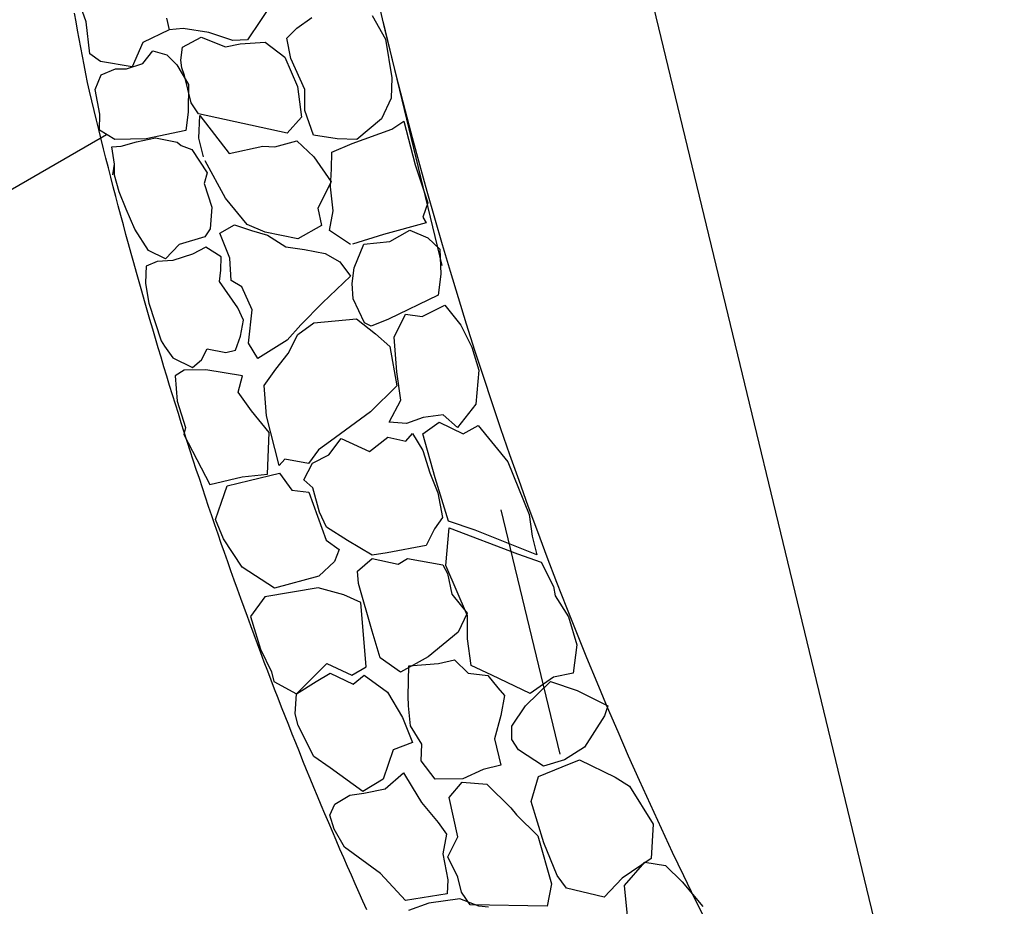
# Model space of a CAD drawing. Extents: x 447258 to 447844, y 441190 to 442763.
# Tile 96 of 123: x 447355.21 to 447357.16, y 442034.66 to 442036.42. Entities that reach past the tile are written whole.
import ezdxf

# ---------------------------------------------------------------- set-up
doc = ezdxf.new("R2010")
doc.units = 0
doc.header["$LTSCALE"] = 2
doc.header["$MEASUREMENT"] = 0
doc.linetypes.add('ACAD_ISO02W100', pattern=[0.5, 0.25, -0.25])
doc.linetypes.add('AUSGEZOGEN', pattern=[0])
for name, color, linetype in [('DB-Andere_Planer', 15, 'CONTINUOUS'), ('DB-Wegböschungen', 15, 'CONTINUOUS'), ('SCHLITZRINNE', 200, 'AUSGEZOGEN')]:
    doc.layers.add(name, color=color, linetype=linetype)

msp = doc.modelspace()

# ---------------------------------------------------------------- hatches: boundary and pattern name
at = {"layer": 'SCHLITZRINNE'}
h = msp.add_hatch(dxfattribs=at)
h.set_pattern_fill('_USER', color=256, scale=1.5, angle=45, style=0, pattern_type=0)
h.set_pattern_definition([(324.57214, (447454.4577, 442051.7744), (0.8695163, 1.222269), [])])
edge = h.paths.add_edge_path()
edge.add_line((447334.611, 442762.617), (447342.747, 442714.535))
edge.add_line((447342.747, 442714.535), (447353.712, 442649.783))
edge.add_line((447353.712, 442649.783), (447366.661, 442573.001))
edge.add_line((447366.661, 442573.001), (447374.28, 442528.103))
edge.add_line((447374.28, 442528.103), (447381.701, 442484.189))
edge.add_line((447381.701, 442484.189), (447389.266, 442439.438))
edge.add_line((447389.266, 442439.438), (447397.611, 442390.046))
edge.add_line((447397.611, 442390.046), (447405.855, 442341.529))
edge.add_line((447405.855, 442341.529), (447414.19, 442292.224))
edge.add_line((447414.19, 442292.224), (447422.918, 442240.682))
edge.add_line((447422.918, 442240.682), (447431.342, 442190.986))
edge.add_line((447431.342, 442190.986), (447439.461, 442143.078))
edge.add_line((447439.461, 442143.078), (447447.754, 442093.977))
edge.add_line((447447.754, 442093.977), (447454.078, 442054.026))
edge.add_line((447454.078, 442054.026), (447459.7279, 442020.5227))
edge.add_line((447453.6923, 442053.3063), (447459.2214, 442020.5196))
edge.add_line((447459.2214, 442020.5196), (447459.7279, 442020.5227))

# ---------------------------------------------------------------- linework, layer by layer
at = {"layer": 'DB-Andere_Planer', "linetype": 'Continuous'}
for p, q in [((447357.1268, 442033.7098), (447356.2384, 442037.3907)), ((447355.3381, 442036.4169), (447355.3208, 442036.4659)), ((447355.71, 442036.4576), (447355.6589, 442036.3811)), ((447355.9323, 442036.3998), (447355.9196, 442036.4535)), ((447355.3179, 442036.417), (447355.3149, 442036.4341)), ((447355.9062, 442036.429), (447355.9329, 442036.3823)), ((447355.3209, 442036.3999), (447355.3179, 442036.417)), ((447355.3453, 442036.3532), (447355.3381, 442036.4169)), ((447355.4973, 442036.4239), (447355.5029, 442036.4007)), ((447355.7568, 442036.4042), (447355.7867, 442036.4254)), ((447355.324, 442036.3827), (447355.3209, 442036.3999)), ((447355.5029, 442036.4007), (447355.4503, 442036.3758)), ((447355.5308, 442036.4034), (447355.5029, 442036.4007)), ((447355.5819, 442036.3953), (447355.5308, 442036.4034)), ((447355.6293, 442036.3795), (447355.5819, 442036.3953)), ((447355.7366, 442036.3839), (447355.7568, 442036.4042)), ((447355.9454, 442036.3461), (447355.9323, 442036.3998)), ((447355.3272, 442036.3655), (447355.324, 442036.3827)), ((447355.4503, 442036.3758), (447355.4293, 442036.3271)), ((447355.5295, 442036.3661), (447355.5667, 442036.3863)), ((447355.5667, 442036.3863), (447355.6147, 442036.3671)), ((447355.6147, 442036.3671), (447355.6441, 442036.3728)), ((447355.6589, 442036.3811), (447355.6293, 442036.3795)), ((447355.6441, 442036.3728), (447355.6936, 442036.3763)), ((447355.6936, 442036.3763), (447355.733, 442036.3466)), ((447355.7448, 442036.3439), (447355.7366, 442036.3839)), ((447355.9329, 442036.3823), (447355.9458, 442036.3056)), ((447355.3305, 442036.3482), (447355.3272, 442036.3655)), ((447355.3667, 442036.3379), (447355.3453, 442036.3532)), ((447355.4508, 442036.334), (447355.4706, 442036.3593)), ((447355.4706, 442036.3593), (447355.4985, 442036.351)), ((447355.4985, 442036.351), (447355.5183, 442036.3312)), ((447355.526, 442036.3401), (447355.5295, 442036.3661)), ((447355.3339, 442036.3309), (447355.3305, 442036.3482)), ((447355.3373, 442036.3134), (447355.3339, 442036.3309)), ((447355.4293, 442036.3271), (447355.3667, 442036.3379)), ((447355.4179, 442036.3234), (447355.4508, 442036.334)), ((447355.5183, 442036.3312), (447355.5414, 442036.2918)), ((447355.5282, 442036.3252), (447355.526, 442036.3401)), ((447355.733, 442036.3466), (447355.7582, 442036.2883)), ((447355.7724, 442036.2819), (447355.7448, 442036.3439)), ((447355.9588, 442036.2924), (447355.9454, 442036.3461)), ((447355.3408, 442036.2959), (447355.3373, 442036.3134)), ((447355.3556, 442036.2824), (447355.3677, 442036.3112)), ((447355.3677, 442036.3112), (447355.3961, 442036.3235)), ((447355.3961, 442036.3235), (447355.4179, 442036.3234)), ((447355.5334, 442036.3096), (447355.5282, 442036.3252)), ((447355.3444, 442036.2785), (447355.3408, 442036.2959)), ((447355.5465, 442036.2554), (447355.5334, 442036.3096)), ((447355.5414, 442036.2918), (447355.541, 442036.2372)), ((447355.9458, 442036.3056), (447355.9445, 442036.2647)), ((447355.9726, 442036.239), (447355.9588, 442036.2924)), ((447355.349, 442036.2594), (447355.3444, 442036.2785)), ((447355.3648, 442036.2328), (447355.3556, 442036.2824)), ((447355.3556, 442036.2824), (447355.3556, 442036.2824)), ((447355.7582, 442036.2883), (447355.766, 442036.2272)), ((447355.7727, 442036.24), (447355.7724, 442036.2819)), ((447355.3536, 442036.2404), (447355.349, 442036.2594)), ((447355.5615, 442036.2338), (447355.5465, 442036.2554)), ((447355.9445, 442036.2647), (447355.925, 442036.2236)), ((447355.3582, 442036.2213), (447355.3536, 442036.2404)), ((447355.3642, 442036.2013), (447355.3648, 442036.2328)), ((447355.541, 442036.2372), (447355.5362, 442036.2005)), ((447355.7373, 442036.1951), (447355.5615, 442036.2338)), ((447355.7901, 442036.191), (447355.7727, 442036.24)), ((447355.9867, 442036.1856), (447355.9726, 442036.239)), ((447355.3629, 442036.2023), (447355.3582, 442036.2213)), ((447355.5621, 442036.185), (447355.5637, 442036.2302)), ((447355.5637, 442036.2302), (447355.6225, 442036.1548)), ((447355.766, 442036.2272), (447355.7373, 442036.1951)), ((447355.925, 442036.2236), (447355.8762, 442036.1824)), ((447355.9453, 442036.2033), (447355.9695, 442036.2189)), ((447355.9695, 442036.2189), (447355.9919, 442036.1319)), ((447355.3676, 442036.1833), (447355.3629, 442036.2023)), ((447355.3946, 442036.1827), (447355.3642, 442036.2013)), ((447355.5362, 442036.2005), (447355.457, 442036.1842)), ((447355.8669, 442036.1745), (447355.9453, 442036.2033)), ((447355.3724, 442036.1643), (447355.3676, 442036.1833)), ((447355.457, 442036.1842), (447355.3946, 442036.1827)), ((447355.4074, 442036.1695), (447355.438, 442036.1782)), ((447355.438, 442036.1782), (447355.4756, 442036.1859)), ((447355.4756, 442036.1859), (447355.5186, 442036.1772)), ((447355.5186, 442036.1772), (447355.5269, 442036.171)), ((447355.571, 442036.1479), (447355.5621, 442036.185)), ((447355.713, 442036.1682), (447355.7564, 442036.1801)), ((447355.7564, 442036.1801), (447355.7907, 442036.1478)), ((447355.8366, 442036.184), (447355.7901, 442036.191)), ((447355.8261, 442036.1577), (447355.8669, 442036.1745)), ((447355.8762, 442036.1824), (447355.8366, 442036.184)), ((447356.0011, 442036.1323), (447355.9867, 442036.1856)), ((447355.3771, 442036.1453), (447355.3724, 442036.1643)), ((447355.3887, 442036.1677), (447355.4074, 442036.1695)), ((447355.3942, 442036.1336), (447355.3887, 442036.1677)), ((447355.5269, 442036.171), (447355.5481, 442036.1625)), ((447355.5481, 442036.1625), (447355.5782, 442036.1166)), ((447355.6225, 442036.1548), (447355.689, 442036.1694)), ((447355.689, 442036.1694), (447355.713, 442036.1682)), ((447355.8259, 442036.124), (447355.8261, 442036.1577)), ((447355.382, 442036.1264), (447355.3771, 442036.1453)), ((447355.6146, 442036.0661), (447355.5742, 442036.1403)), ((447355.5742, 442036.1403), (447355.5742, 442036.1403)), ((447355.7907, 442036.1478), (447355.825, 442036.0986)), ((447355.3869, 442036.1074), (447355.382, 442036.1264)), ((447355.3911, 442036.1124), (447355.3942, 442036.1336)), ((447355.394, 442036.1117), (447355.3942, 442036.1336)), ((447355.5782, 442036.1166), (447355.5726, 442036.0948)), ((447355.8233, 442036.0884), (447355.8259, 442036.124)), ((447355.9919, 442036.1319), (447356.017, 442036.0568)), ((447356.0158, 442036.0791), (447356.0011, 442036.1323)), ((447355.3918, 442036.0884), (447355.3869, 442036.1074)), ((447355.4034, 442036.0785), (447355.394, 442036.1117)), ((447355.5726, 442036.0948), (447355.588, 442036.0481)), ((447355.825, 442036.0986), (447355.7985, 442036.0461)), ((447355.3968, 442036.0694), (447355.3918, 442036.0884)), ((447355.4173, 442036.0437), (447355.4034, 442036.0785)), ((447355.8291, 442036.0408), (447355.8233, 442036.0884)), ((447356.0308, 442036.0261), (447356.0158, 442036.0791)), ((447355.4018, 442036.0505), (447355.3968, 442036.0694)), ((447355.658, 442036.0136), (447355.6146, 442036.0661)), ((447356.017, 442036.0568), (447356.0072, 442036.0278)), ((447355.4067, 442036.0316), (447355.4018, 442036.0505)), ((447355.4349, 442036.0043), (447355.4173, 442036.0437)), ((447355.588, 442036.0481), (447355.5847, 442036.005)), ((447355.7985, 442036.0461), (447355.8055, 442036.0113)), ((447355.8219, 442036.0013), (447355.8291, 442036.0408)), ((447355.4118, 442036.0127), (447355.4067, 442036.0316)), ((447356.0141, 442036.0169), (447355.9287, 442035.9935)), ((447356.0072, 442036.0278), (447356.0141, 442036.0169)), ((447356.0462, 442035.9731), (447356.0308, 442036.0261)), ((447355.417, 442035.9938), (447355.4118, 442036.0127)), ((447355.4616, 442035.9617), (447355.4349, 442036.0043)), ((447355.5847, 442036.005), (447355.5737, 442035.9887)), ((447355.6034, 442035.9962), (447355.6329, 442036.0131)), ((447355.6329, 442036.0131), (447355.6665, 442036.0016)), ((447355.6939, 442035.9984), (447355.658, 442036.0136)), ((447355.6665, 442036.0016), (447355.6981, 442035.9924)), ((447355.7587, 442035.9847), (447355.6939, 442035.9984)), ((447355.8055, 442036.0113), (447355.7587, 442035.9847)), ((447355.8636, 442035.9736), (447355.8219, 442036.0013)), ((447355.9418, 442035.9798), (447355.9813, 442036.002)), ((447355.9813, 442036.002), (447356.0171, 442035.9868)), ((447355.4221, 442035.9749), (447355.417, 442035.9938)), ((447355.5737, 442035.9887), (447355.5228, 442035.9737)), ((447355.6238, 442035.9465), (447355.6034, 442035.9962)), ((447355.6981, 442035.9924), (447355.7345, 442035.969)), ((447355.9287, 442035.9935), (447355.8675, 442035.9745)), ((447355.89, 442035.9743), (447355.9418, 442035.9798)), ((447356.0171, 442035.9868), (447356.0407, 442035.9645)), ((447355.4272, 442035.956), (447355.4221, 442035.9749)), ((447355.4955, 442035.9453), (447355.4616, 442035.9617)), ((447355.5228, 442035.9737), (447355.4955, 442035.9453)), ((447355.5758, 442035.9687), (447355.5493, 442035.9542)), ((447355.6064, 442035.9489), (447355.5758, 442035.9687)), ((447355.7345, 442035.969), (447355.7721, 442035.9641)), ((447355.7721, 442035.9641), (447355.8133, 442035.9558)), ((447355.8705, 442035.9276), (447355.89, 442035.9743)), ((447356.0407, 442035.9645), (447356.0429, 442035.9146)), ((447356.0619, 442035.9203), (447356.0462, 442035.9731)), ((447355.4325, 442035.9372), (447355.4272, 442035.956)), ((447355.4791, 442035.94), (447355.4569, 442035.9305)), ((447355.51, 442035.942), (447355.4791, 442035.94)), ((447355.5493, 442035.9542), (447355.51, 442035.942)), ((447355.6059, 442035.9228), (447355.6064, 442035.9489)), ((447355.6261, 442035.9022), (447355.6238, 442035.9465)), ((447355.8133, 442035.9558), (447355.8425, 442035.9391)), ((447355.8425, 442035.9391), (447355.8634, 442035.9105)), ((447355.4378, 442035.9183), (447355.4325, 442035.9372)), ((447355.4569, 442035.9305), (447355.4564, 442035.9154)), ((447355.6032, 442035.9004), (447355.6059, 442035.9228)), ((447355.8669, 442035.896), (447355.8705, 442035.9276)), ((447356.0779, 442035.8677), (447356.0619, 442035.9203)), ((447355.443, 442035.8996), (447355.4378, 442035.9183)), ((447355.4484, 442035.8807), (447355.443, 442035.8996)), ((447355.4564, 442035.9154), (447355.4556, 442035.8961)), ((447355.6391, 442035.8477), (447355.6032, 442035.9004)), ((447355.6474, 442035.8892), (447355.6261, 442035.9022)), ((447355.8634, 442035.9105), (447355.8075, 442035.8578)), ((447356.0429, 442035.9146), (447356.0376, 442035.8728)), ((447355.4538, 442035.8619), (447355.4484, 442035.8807)), ((447355.4556, 442035.8961), (447355.4624, 442035.8568)), ((447355.6682, 442035.8438), (447355.6474, 442035.8892)), ((447355.8686, 442035.8656), (447355.8669, 442035.896)), ((447355.4592, 442035.8432), (447355.4538, 442035.8619)), ((447355.8914, 442035.8179), (447355.8686, 442035.8656)), ((447356.0376, 442035.8728), (447355.9386, 442035.8251)), ((447356.0942, 442035.8153), (447356.0779, 442035.8677)), ((447355.4647, 442035.8243), (447355.4592, 442035.8432)), ((447355.4624, 442035.8568), (447355.4872, 442035.7824)), ((447355.6504, 442035.8231), (447355.6391, 442035.8477)), ((447355.6604, 442035.7775), (447355.6682, 442035.8438)), ((447355.8075, 442035.8578), (447355.7649, 442035.814)), ((447356.0058, 442035.8308), (447356.0508, 442035.8528)), ((447356.0508, 442035.8528), (447356.0828, 442035.813)), ((447355.4701, 442035.8056), (447355.4647, 442035.8243)), ((447355.6444, 442035.7917), (447355.6504, 442035.8231)), ((447355.7906, 442035.818), (447355.8754, 442035.8259)), ((447355.8754, 442035.8259), (447355.9134, 442035.7959)), ((447355.9386, 442035.8251), (447355.9042, 442035.8112)), ((447355.95, 442035.7893), (447355.9725, 442035.8353)), ((447355.9725, 442035.8353), (447356.0058, 442035.8308)), ((447355.4757, 442035.7869), (447355.4701, 442035.8056)), ((447355.7649, 442035.814), (447355.7373, 442035.7835)), ((447355.7584, 442035.7949), (447355.7906, 442035.818)), ((447355.9042, 442035.8112), (447355.8914, 442035.8179)), ((447356.0828, 442035.813), (447356.1046, 442035.7692)), ((447356.1108, 442035.763), (447356.0942, 442035.8153)), ((447355.4812, 442035.7681), (447355.4757, 442035.7869)), ((447355.4872, 442035.7824), (447355.4938, 442035.7717)), ((447355.6348, 442035.7635), (447355.6444, 442035.7917)), ((447355.7373, 442035.7835), (447355.6789, 442035.747)), ((447355.7396, 442035.7567), (447355.7584, 442035.7949)), ((447355.9134, 442035.7959), (447355.9419, 442035.7706)), ((447355.9554, 442035.7206), (447355.95, 442035.7893)), ((447355.4868, 442035.7494), (447355.4812, 442035.7681)), ((447355.4938, 442035.7717), (447355.5103, 442035.7484)), ((447355.5672, 442035.7444), (447355.5783, 442035.7662)), ((447355.5783, 442035.7662), (447355.6155, 442035.7588)), ((447355.6155, 442035.7588), (447355.6348, 442035.7635)), ((447355.6789, 442035.747), (447355.6604, 442035.7775)), ((447355.9419, 442035.7706), (447355.9552, 442035.6926)), ((447356.1046, 442035.7692), (447356.1184, 442035.7236)), ((447356.1277, 442035.7109), (447356.1108, 442035.763)), ((447355.4924, 442035.7307), (447355.4868, 442035.7494)), ((447355.5103, 442035.7484), (447355.5491, 442035.7291)), ((447355.5491, 442035.7291), (447355.5672, 442035.7444)), ((447355.7149, 442035.7256), (447355.7396, 442035.7567)), ((447355.4982, 442035.7121), (447355.4924, 442035.7307)), ((447355.5326, 442035.7238), (447355.5149, 442035.7127)), ((447355.576, 442035.7247), (447355.5326, 442035.7238)), ((447355.6486, 442035.7122), (447355.576, 442035.7247)), ((447355.6919, 442035.6934), (447355.7149, 442035.7256)), ((447356.1184, 442035.7236), (447356.1123, 442035.6563)), ((447355.5038, 442035.6935), (447355.4982, 442035.7121)), ((447355.5149, 442035.7127), (447355.519, 442035.6619)), ((447355.6399, 442035.6802), (447355.6486, 442035.7122)), ((447355.9635, 442035.6638), (447355.9554, 442035.7206)), ((447356.145, 442035.6589), (447356.1277, 442035.7109)), ((447355.5096, 442035.6748), (447355.5038, 442035.6935)), ((447355.6967, 442035.633), (447355.6919, 442035.6934)), ((447355.9552, 442035.6926), (447355.9033, 442035.6409)), ((447355.5153, 442035.6562), (447355.5096, 442035.6748)), ((447355.6666, 442035.643), (447355.6399, 442035.6802)), ((447355.5212, 442035.6376), (447355.5153, 442035.6562)), ((447355.519, 442035.6619), (447355.5356, 442035.61)), ((447355.9404, 442035.6204), (447355.9635, 442035.6638)), ((447356.1123, 442035.6563), (447356.0759, 442035.6097)), ((447356.1625, 442035.6072), (447356.145, 442035.6589)), ((447355.527, 442035.619), (447355.5212, 442035.6376)), ((447355.7016, 442035.5996), (447355.6666, 442035.643)), ((447355.7219, 442035.5341), (447355.6967, 442035.633)), ((447355.9033, 442035.6409), (447355.8236, 442035.5824)), ((447356.0081, 442035.6298), (447355.9747, 442035.6175)), ((447356.0474, 442035.635), (447356.0081, 442035.6298)), ((447356.0759, 442035.6097), (447356.0474, 442035.635)), ((447355.5329, 442035.6004), (447355.527, 442035.619)), ((447355.5356, 442035.61), (447355.5322, 442035.5955)), ((447355.9747, 442035.6175), (447355.9404, 442035.6204)), ((447356.0075, 442035.5974), (447356.0397, 442035.6206)), ((447356.0397, 442035.6206), (447356.0874, 442035.5971)), ((447356.0874, 442035.5971), (447356.1169, 442035.614)), ((447356.1169, 442035.614), (447356.1763, 442035.5416)), ((447356.1803, 442035.5556), (447356.1625, 442035.6072)), ((447355.5322, 442035.5955), (447355.5835, 442035.4961)), ((447355.5388, 442035.5819), (447355.5329, 442035.6004)), ((447355.6984, 442035.517), (447355.7016, 442035.5996)), ((447355.8204, 442035.5551), (447355.8448, 442035.5875)), ((447355.8448, 442035.5875), (447355.9013, 442035.562)), ((447355.9013, 442035.562), (447355.9379, 442035.5904)), ((447355.9379, 442035.5904), (447355.9734, 442035.5822)), ((447355.9734, 442035.5822), (447355.9864, 442035.5979)), ((447355.9864, 442035.5979), (447356.0073, 442035.5638)), ((447356.0316, 442035.5094), (447356.0075, 442035.5974)), ((447355.5448, 442035.5634), (447355.5388, 442035.5819)), ((447355.8236, 442035.5824), (447355.7997, 442035.5655)), ((447355.5509, 442035.5449), (447355.5448, 442035.5634)), ((447355.7997, 442035.5655), (447355.7797, 442035.5382)), ((447355.788, 442035.5388), (447355.8204, 442035.5551)), ((447356.0073, 442035.5638), (447356.0208, 442035.5194)), ((447356.1984, 442035.5044), (447356.1803, 442035.5556)), ((447355.5569, 442035.5263), (447355.5509, 442035.5449)), ((447355.7329, 442035.5465), (447355.7219, 442035.5341)), ((447355.7797, 442035.5382), (447355.7329, 442035.5465)), ((447355.7329, 442035.5465), (447355.7329, 442035.5465)), ((447355.7329, 442035.5465), (447355.7329, 442035.5465)), ((447355.7709, 442035.5053), (447355.788, 442035.5388)), ((447356.1763, 442035.5416), (447356.2184, 442035.4369)), ((447355.5629, 442035.508), (447355.5569, 442035.5263)), ((447355.5691, 442035.4895), (447355.5629, 442035.508)), ((447355.5835, 442035.4961), (447355.6479, 442035.5116)), ((447355.6479, 442035.5116), (447355.6984, 442035.517)), ((447355.662, 442035.5041), (447355.7225, 442035.5187)), ((447355.7225, 442035.5187), (447355.747, 442035.4851)), ((447356.0208, 442035.5194), (447356.0373, 442035.48)), ((447356.0579, 442035.4234), (447356.0316, 442035.5094)), ((447355.5753, 442035.471), (447355.5691, 442035.4895)), ((447355.607, 442035.4609), (447355.6182, 442035.4936)), ((447355.6182, 442035.4936), (447355.662, 442035.5041)), ((447355.7886, 442035.49), (447355.7709, 442035.5053)), ((447355.8017, 442035.4414), (447355.7886, 442035.49)), ((447356.2168, 442035.4532), (447356.1984, 442035.5044)), ((447355.5814, 442035.4527), (447355.5753, 442035.471)), ((447355.747, 442035.4851), (447355.7807, 442035.481)), ((447355.7807, 442035.481), (447355.8147, 442035.3855)), ((447356.0373, 442035.48), (447356.0464, 442035.4304)), ((447355.5876, 442035.4343), (447355.5814, 442035.4527)), ((447355.5948, 442035.4266), (447355.607, 442035.4609)), ((447356.2355, 442035.4023), (447356.2168, 442035.4532)), ((447355.5939, 442035.4159), (447355.5876, 442035.4343)), ((447355.816, 442035.4112), (447355.8017, 442035.4414)), ((447356.0464, 442035.4304), (447356.0307, 442035.4084)), ((447356.2184, 442035.4369), (447356.2246, 442035.3936)), ((447355.6002, 442035.3975), (447355.5939, 442035.4159)), ((447355.6109, 442035.3882), (447355.5948, 442035.4266)), ((447355.8573, 442035.3848), (447355.816, 442035.4112)), ((447356.0526, 442035.3353), (447356.0598, 442035.4099)), ((447356.1112, 442035.4055), (447356.0579, 442035.4234)), ((447356.0598, 442035.4099), (447356.1953, 442035.3586)), ((447355.6065, 442035.3792), (447355.6002, 442035.3975)), ((447356.0307, 442035.4084), (447356.0136, 442035.3749)), ((447356.2336, 442035.3566), (447356.1112, 442035.4055)), ((447356.2246, 442035.3936), (447356.2336, 442035.3566)), ((447356.2545, 442035.3517), (447356.2355, 442035.4023)), ((447355.6129, 442035.3609), (447355.6065, 442035.3792)), ((447355.6477, 442035.3316), (447355.6109, 442035.3882)), ((447355.8147, 442035.3855), (447355.8409, 442035.3673)), ((447355.9063, 442035.356), (447355.8573, 442035.3848)), ((447356.0136, 442035.3749), (447355.936, 442035.3604)), ((447355.6193, 442035.3427), (447355.6129, 442035.3609)), ((447355.8409, 442035.3673), (447355.8317, 442035.3433)), ((447355.936, 442035.3604), (447355.9063, 442035.356)), ((447356.1953, 442035.3586), (447356.2427, 442035.342)), ((447356.2738, 442035.3013), (447356.2545, 442035.3517)), ((447355.6257, 442035.3244), (447355.6193, 442035.3427)), ((447355.7123, 442035.2899), (447355.6477, 442035.3316)), ((447355.8317, 442035.3433), (447355.8006, 442035.314)), ((447355.8776, 442035.3239), (447355.9065, 442035.3491)), ((447355.9065, 442035.3491), (447355.9582, 442035.3378)), ((447355.9582, 442035.3378), (447355.9765, 442035.3492)), ((447355.9765, 442035.3492), (447356.0467, 442035.3367)), ((447356.0467, 442035.3367), (447356.0564, 442035.3195)), ((447356.0963, 442035.2353), (447356.0526, 442035.3353)), ((447356.2427, 442035.342), (447356.267, 442035.2933)), ((447355.6322, 442035.3062), (447355.6257, 442035.3244)), ((447355.8006, 442035.314), (447355.7123, 442035.2899)), ((447355.8794, 442035.2991), (447355.8776, 442035.3239)), ((447356.0564, 442035.3195), (447356.065, 442035.2781)), ((447355.6387, 442035.288), (447355.6322, 442035.3062)), ((447355.9064, 442035.2048), (447355.8794, 442035.2991)), ((447356.267, 442035.2933), (447356.2702, 442035.2745)), ((447356.2933, 442035.251), (447356.2738, 442035.3013)), ((447355.6452, 442035.2697), (447355.6387, 442035.288)), ((447355.6932, 442035.2731), (447355.6646, 442035.2334)), ((447355.7994, 442035.2905), (447355.6932, 442035.2731)), ((447355.8504, 442035.2769), (447355.7994, 442035.2905)), ((447355.884, 442035.2618), (447355.8504, 442035.2769)), ((447356.065, 442035.2781), (447356.095, 442035.2406)), ((447356.2702, 442035.2745), (447356.2969, 442035.2333)), ((447355.6518, 442035.2515), (447355.6452, 442035.2697)), ((447355.8946, 442035.1335), (447355.884, 442035.2618)), ((447355.6584, 442035.2335), (447355.6518, 442035.2515)), ((447355.665, 442035.2153), (447355.6584, 442035.2335)), ((447355.6646, 442035.2334), (447355.6843, 442035.1686)), ((447356.095, 442035.2406), (447356.0776, 442035.2028)), ((447356.0963, 442035.1891), (447356.0963, 442035.2353)), ((447356.3132, 442035.2011), (447356.2933, 442035.251)), ((447355.6718, 442035.1972), (447355.665, 442035.2153)), ((447356.2969, 442035.2333), (447356.3133, 442035.1771)), ((447355.6785, 442035.1792), (447355.6718, 442035.1972)), ((447355.9221, 442035.1512), (447355.9064, 442035.2048)), ((447356.0776, 442035.2028), (447356.0181, 442035.1534)), ((447356.3333, 442035.1515), (447356.3132, 442035.2011)), ((447355.6852, 442035.1612), (447355.6785, 442035.1792)), ((447356.1034, 442035.1362), (447356.0963, 442035.1891)), ((447356.3133, 442035.1771), (447356.3059, 442035.1207)), ((447355.6843, 442035.1686), (447355.7062, 442035.1235)), ((447355.692, 442035.1432), (447355.6852, 442035.1612)), ((447355.6989, 442035.1252), (447355.692, 442035.1432)), ((447355.7563, 442035.0796), (447355.8165, 442035.1405)), ((447355.8165, 442035.1405), (447355.8658, 442035.117)), ((447355.9625, 442035.1232), (447355.9221, 442035.1512)), ((447356.0181, 442035.1534), (447355.9625, 442035.1232)), ((447355.9782, 442035.0752), (447355.9791, 442035.1356)), ((447355.9791, 442035.1356), (447356.0381, 442035.1401)), ((447356.0381, 442035.1401), (447356.0699, 442035.1477)), ((447356.0699, 442035.1477), (447356.0974, 442035.1208)), ((447356.1445, 442035.1167), (447356.1034, 442035.1362)), ((447356.3536, 442035.1021), (447356.3333, 442035.1515)), ((447355.7057, 442035.1072), (447355.6989, 442035.1252)), ((447355.7062, 442035.1235), (447355.7108, 442035.1041)), ((447355.7952, 442035.1047), (447355.8227, 442035.1209)), ((447355.8227, 442035.1209), (447355.8688, 442035.0993)), ((447355.8658, 442035.117), (447355.8946, 442035.1335)), ((447355.8688, 442035.0993), (447355.8904, 442035.1168)), ((447355.8904, 442035.1168), (447355.9368, 442035.083)), ((447356.0974, 442035.1208), (447356.1363, 442035.1161)), ((447356.1363, 442035.1161), (447356.1562, 442035.0916)), ((447356.2205, 442035.0805), (447356.1445, 442035.1167)), ((447356.3059, 442035.1207), (447356.2672, 442035.1128)), ((447355.7126, 442035.0893), (447355.7057, 442035.1072)), ((447355.7108, 442035.1041), (447355.7563, 442035.0796)), ((447355.7563, 442035.0796), (447355.7952, 442035.1047)), ((447356.211, 442035.0558), (447356.2609, 442035.1042)), ((447356.2672, 442035.1128), (447356.2205, 442035.0805)), ((447356.2609, 442035.1042), (447356.3142, 442035.0863)), ((447356.3743, 442035.053), (447356.3536, 442035.1021)), ((447355.7195, 442035.0713), (447355.7126, 442035.0893)), ((447355.7536, 442035.0401), (447355.7563, 442035.0796)), ((447355.9368, 442035.083), (447355.9666, 442035.0329)), ((447356.1562, 442035.0916), (447356.1696, 442035.0766)), ((447356.3142, 442035.0863), (447356.3747, 442035.0561)), ((447355.7264, 442035.0534), (447355.7195, 442035.0713)), ((447355.9787, 442035.0557), (447355.9782, 442035.0752)), ((447356.1696, 442035.0766), (447356.1624, 442035.0371)), ((447355.7334, 442035.0356), (447355.7264, 442035.0534)), ((447355.7591, 442035.0169), (447355.7536, 442035.0401)), ((447355.9827, 442035.0161), (447355.9787, 442035.0557)), ((447356.1843, 442035.0157), (447356.211, 442035.0558)), ((447356.3747, 442035.0561), (447356.3682, 442035.0363)), ((447356.3952, 442035.0041), (447356.3743, 442035.053)), ((447355.7405, 442035.0177), (447355.7334, 442035.0356)), ((447355.9666, 442035.0329), (447355.9867, 442034.9832)), ((447356.1624, 442035.0371), (447356.1498, 442034.9906)), ((447356.3682, 442035.0363), (447356.3288, 442034.9736)), ((447355.7475, 442034.9999), (447355.7405, 442035.0177)), ((447355.7547, 442034.9822), (447355.7475, 442034.9999)), ((447355.7905, 442034.955), (447355.7591, 442035.0169)), ((447356.0055, 442034.9796), (447355.9827, 442035.0161)), ((447356.1838, 442034.989), (447356.1843, 442035.0157)), ((447356.4163, 442034.9557), (447356.3952, 442035.0041)), ((447355.7617, 442034.9644), (447355.7547, 442034.9822)), ((447355.9867, 442034.9832), (447355.9481, 442034.9685)), ((447356.0036, 442034.9469), (447356.0055, 442034.9796)), ((447356.1498, 442034.9906), (447356.1625, 442034.9377)), ((447356.1971, 442034.9684), (447356.1838, 442034.989)), ((447355.7689, 442034.9467), (447355.7617, 442034.9644)), ((447355.9481, 442034.9685), (447355.928, 442034.9104)), ((447356.247, 442034.9357), (447356.1971, 442034.9684)), ((447356.3288, 442034.9736), (447356.2887, 442034.9486)), ((447355.7761, 442034.929), (447355.7689, 442034.9467)), ((447355.8231, 442034.9328), (447355.7905, 442034.955)), ((447356.032, 442034.9104), (447356.0036, 442034.9469)), ((447356.2887, 442034.9486), (447356.247, 442034.9357)), ((447356.2839, 442034.9349), (447356.3183, 442034.9489)), ((447356.3183, 442034.9489), (447356.3896, 442034.9143)), ((447356.4379, 442034.9074), (447356.4163, 442034.9557)), ((447355.7834, 442034.9113), (447355.7761, 442034.929)), ((447355.8876, 442034.8857), (447355.8231, 442034.9328)), ((447355.9326, 442034.8911), (447355.9686, 442034.923)), ((447355.9686, 442034.923), (447355.9863, 442034.8945)), ((447356.1268, 442034.9291), (447356.0864, 442034.9109)), ((447356.1625, 442034.9377), (447356.1268, 442034.9291)), ((447356.2368, 442034.9152), (447356.2839, 442034.9349)), ((447355.7906, 442034.8937), (447355.7834, 442034.9113)), ((447355.928, 442034.9104), (447355.8876, 442034.8857)), ((447356.0864, 442034.9109), (447356.032, 442034.9104)), ((447356.0593, 442034.8738), (447356.0856, 442034.9039)), ((447356.0856, 442034.9039), (447356.1341, 442034.9002)), ((447356.2223, 442034.8655), (447356.2368, 442034.9152)), ((447356.3896, 442034.9143), (447356.4178, 442034.8959)), ((447356.4595, 442034.8595), (447356.4379, 442034.9074)), ((447355.7979, 442034.876), (447355.7906, 442034.8937)), ((447355.8622, 442034.8782), (447355.8898, 442034.8821)), ((447355.8898, 442034.8821), (447355.9326, 442034.8911)), ((447355.9863, 442034.8945), (447356.0047, 442034.8635)), ((447356.1341, 442034.9002), (447356.1819, 442034.8529)), ((447356.4178, 442034.8959), (447356.4654, 442034.8206)), ((447355.8052, 442034.8585), (447355.7979, 442034.876)), ((447355.8324, 442034.8601), (447355.8622, 442034.8782)), ((447356.0047, 442034.8635), (447356.0375, 442034.8237)), ((447356.0768, 442034.7954), (447356.0593, 442034.8738)), ((447356.2477, 442034.7834), (447356.2223, 442034.8655)), ((447355.8126, 442034.8409), (447355.8052, 442034.8585)), ((447355.8226, 442034.8386), (447355.8324, 442034.8601)), ((447356.1819, 442034.8529), (447356.1937, 442034.839)), ((447356.4815, 442034.8118), (447356.4595, 442034.8595)), ((447355.82, 442034.8235), (447355.8126, 442034.8409)), ((447355.8274, 442034.8059), (447355.82, 442034.8235)), ((447355.8308, 442034.8106), (447355.8226, 442034.8386)), ((447356.0375, 442034.8237), (447356.054, 442034.8004)), ((447356.1937, 442034.839), (447356.2359, 442034.7974)), ((447355.8348, 442034.7885), (447355.8274, 442034.8059)), ((447355.8517, 442034.7748), (447355.8308, 442034.8106)), ((447356.4654, 442034.8206), (447356.4609, 442034.7523)), ((447356.5036, 442034.7645), (447356.4815, 442034.8118)), ((447355.8423, 442034.771), (447355.8348, 442034.7885)), ((447356.054, 442034.8004), (447356.047, 442034.7619)), ((447356.0571, 442034.7556), (447356.0768, 442034.7954)), ((447356.2359, 442034.7974), (447356.2632, 442034.7018)), ((447356.2745, 442034.7185), (447356.2477, 442034.7834)), ((447355.8499, 442034.7536), (447355.8423, 442034.771)), ((447355.9229, 442034.7224), (447355.8517, 442034.7748)), ((447356.5261, 442034.7176), (447356.5036, 442034.7645)), ((447355.8574, 442034.7363), (447355.8499, 442034.7536)), ((447356.047, 442034.7619), (447356.0568, 442034.7097)), ((447356.0765, 442034.7155), (447356.0571, 442034.7556)), ((447356.4609, 442034.7523), (447356.4032, 442034.7132)), ((447356.408, 442034.6989), (447356.4486, 442034.7451)), ((447356.4486, 442034.7451), (447356.4895, 442034.7382)), ((447355.8651, 442034.7189), (447355.8574, 442034.7363)), ((447356.4895, 442034.7382), (447356.5225, 442034.7056)), ((447355.8727, 442034.7016), (447355.8651, 442034.7189)), ((447355.9726, 442034.669), (447355.9229, 442034.7224)), ((447356.0568, 442034.7097), (447356.0553, 442034.6821)), ((447356.0839, 442034.6851), (447356.0765, 442034.7155)), ((447356.2931, 442034.6936), (447356.2745, 442034.7185)), ((447356.4032, 442034.7132), (447356.3675, 442034.6752)), ((447356.5225, 442034.7056), (447356.5637, 442034.6567)), ((447356.5487, 442034.671), (447356.5261, 442034.7176)), ((447355.8803, 442034.6843), (447355.8727, 442034.7016)), ((447356.2632, 442034.7018), (447356.2542, 442034.6576)), ((447356.3675, 442034.6752), (447356.2931, 442034.6936)), ((447356.4162, 442034.6183), (447356.408, 442034.6989)), ((447355.888, 442034.6672), (447355.8803, 442034.6843)), ((447355.8958, 442034.6499), (447355.888, 442034.6672)), ((447356.0553, 442034.6821), (447355.9726, 442034.669)), ((447356.081, 442034.6719), (447356.0189, 442034.6637)), ((447356.1185, 442034.6578), (447356.081, 442034.6719)), ((447356.1012, 442034.6599), (447356.0839, 442034.6851)), ((447356.5716, 442034.6247), (447356.5487, 442034.671)), ((447356.0189, 442034.6637), (447355.9789, 442034.6486)), ((447356.2542, 442034.6576), (447356.1012, 442034.6599)), ((447356.138, 442034.6557), (447356.1185, 442034.6578))]:
    msp.add_line(p, q, dxfattribs=at)
at = {"layer": 'DB-Andere_Planer', "linetype": 'ACAD_ISO02W100'}
msp.add_line((447355.9279, 442036.418), (447366.7927, 441991.4009), dxfattribs=at)
at = {"layer": 'DB-Wegböschungen', "linetype": 'Continuous'}
msp.add_line((447354.9607, 442035.9509), (447355.3781, 442036.1928), dxfattribs=at)

doc.saveas('drawing.dxf')
